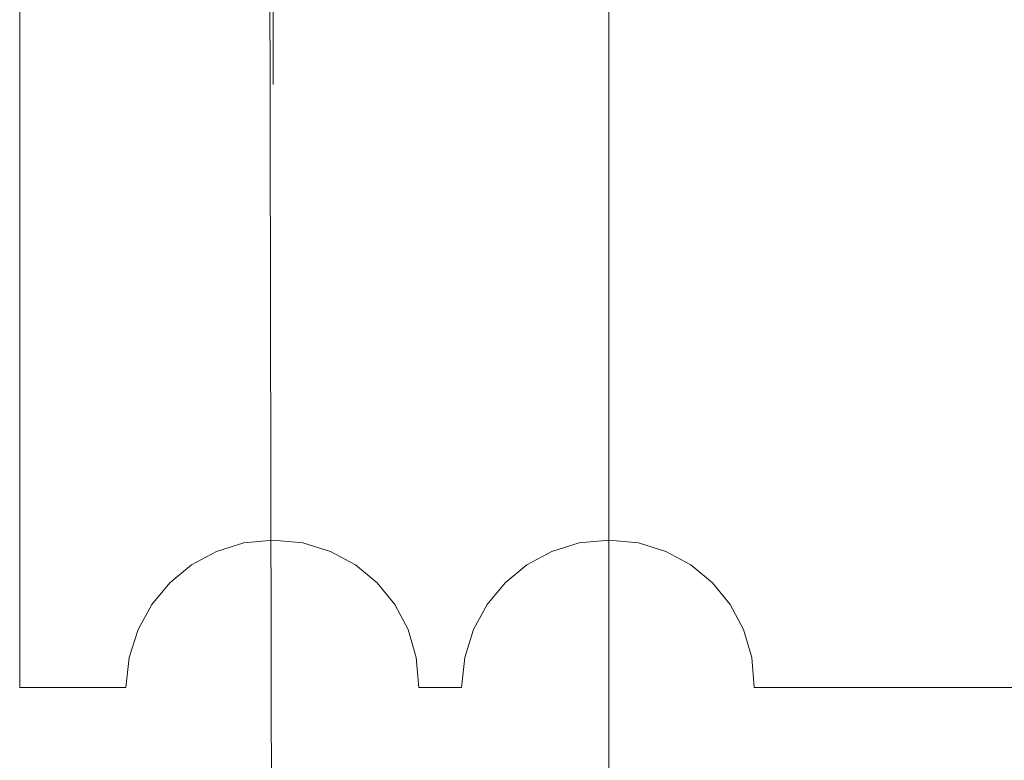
# Model space of a CAD drawing. Header units: millimetres. Extents: x -2603 to 1446, y -6775 to 6616.
# Tile 15 of 75: x -1271 to -1224, y -5411 to -5376. Entities that reach past the tile are written whole.
import ezdxf

# ---------------------------------------------------------------- set-up
doc = ezdxf.new("R2010")
doc.units = ezdxf.units.MM
doc.layers.get('0').update_dxf_attribs({"color": 252})

msp = doc.modelspace()

# ---------------------------------------------------------------- linework, layer by layer
at = {"color": 1, "lineweight": 0, "true_color": 0xff0000}
for points in [[(-1270.639, -5371.204), (-1270.639, -5378.765)], [(-1270.639, -5407.8), (-1270.639, -5371.204)], [(-1242.971, -5432.411), (-1242.971, -5371.204)], [(-1242.971, -5373.778), (-1242.971, -5377.96)], [(-1258.735, -5375.306), (-1258.735, -5379.489)], [(-1251.899, -5407.8), (-1252.015, -5406.396), (-1252.398, -5405.091), (-1253.021, -5403.913), (-1253.854, -5402.89), (-1254.871, -5402.048), (-1256.042, -5401.414), (-1257.34, -5401.017), (-1258.735, -5400.883), (-1260.115, -5401.017), (-1261.402, -5401.414), (-1262.569, -5402.048), (-1263.589, -5402.89), (-1264.434, -5403.913), (-1265.078, -5405.091), (-1265.494, -5406.396), (-1265.652, -5407.8)], [(-1236.135, -5407.8), (-1236.256, -5406.396), (-1236.643, -5405.091), (-1237.267, -5403.913), (-1238.102, -5402.89), (-1239.118, -5402.048), (-1240.287, -5401.414), (-1241.581, -5401.017), (-1242.971, -5400.883), (-1244.356, -5401.017), (-1245.646, -5401.414), (-1246.815, -5402.048), (-1247.836, -5402.89), (-1248.681, -5403.913), (-1249.323, -5405.091), (-1249.735, -5406.396), (-1249.888, -5407.8)], [(-1265.652, -5407.8), (-1270.639, -5407.8)], [(-1249.888, -5407.8), (-1251.899, -5407.8)], [(-1199.218, -5407.8), (-1236.135, -5407.8)]]:
    msp.add_lwpolyline(points, dxfattribs=at)
at = {"color": 7, "lineweight": 0}
msp.add_lwpolyline([(-1258.735, -5455.735), (-1258.896, -5373.296)], dxfattribs=at)

doc.saveas('drawing.dxf')
